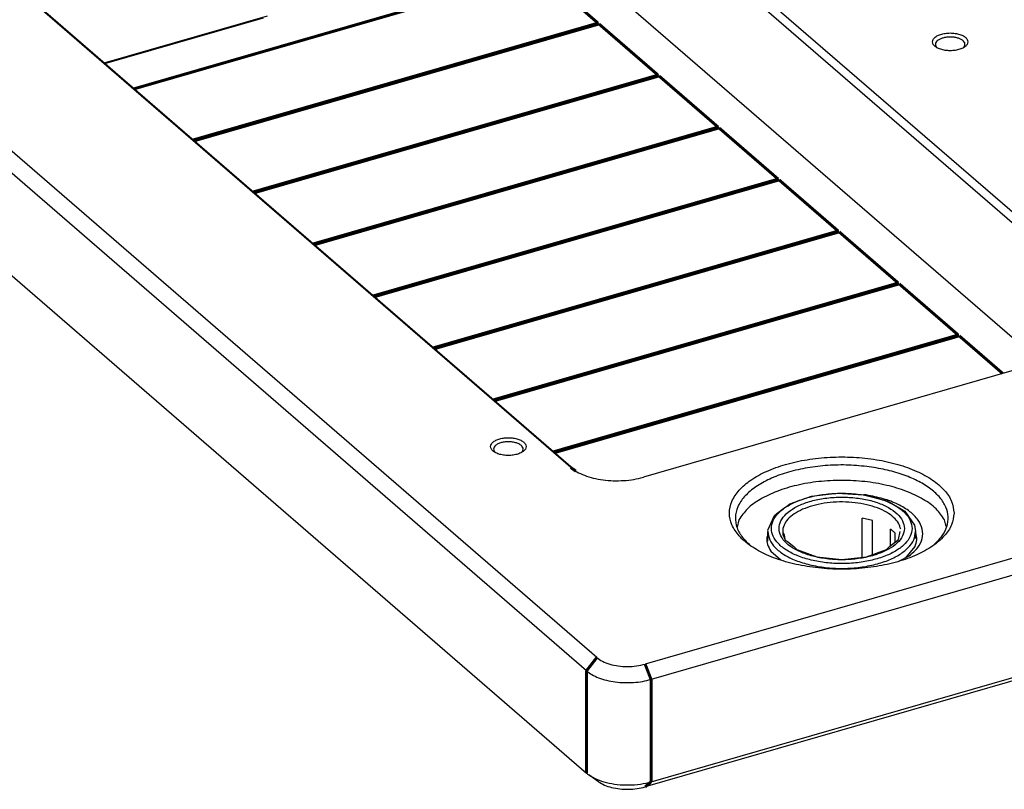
# Model space of a CAD drawing. Header units: inches. Extents: x 0 to 841, y 0 to 594.
# Tile 16 of 84: x 234 to 318, y 135 to 200. Entities that reach past the tile are written whole.
import ezdxf

# ---------------------------------------------------------------- set-up
doc = ezdxf.new("R2010")
doc.units = ezdxf.units.IN

# ---------------------------------------------------------------- blocks, each defined once
blk = doc.blocks.new('E8021-96570_pcb__1', base_point=(83.97, 163.499))
at = {"color": 3, "linetype": 'Continuous', "const_width": 0.25}
for points in [[(243.925, 194.419), (278.169, 204.305)], [(278.169, 204.305), (283.169, 199.975)], [(283.169, 199.975), (248.925, 190.089)], [(249.005, 190.02), (283.249, 199.905)], [(283.249, 199.905), (288.249, 195.575)], [(288.249, 195.575), (254.005, 185.69)], [(254.085, 185.621), (288.329, 195.506)], [(288.329, 195.506), (293.329, 191.176)], [(293.329, 191.176), (259.085, 181.291)], [(259.165, 181.221), (293.409, 191.106)], [(293.409, 191.106), (298.409, 186.776)], [(298.409, 186.776), (264.165, 176.891)], [(264.245, 176.822), (298.489, 186.707)], [(298.489, 186.707), (303.489, 182.377)], [(303.489, 182.377), (269.245, 172.492)], [(269.325, 172.422), (303.569, 182.308)], [(303.569, 182.308), (308.569, 177.977)], [(308.569, 177.977), (274.325, 168.092)], [(274.405, 168.023), (308.649, 177.908)], [(308.649, 177.908), (313.649, 173.578)], [(313.649, 173.578), (279.405, 163.693)], [(279.485, 163.624), (313.729, 173.509)], [(313.729, 173.509), (317.409, 170.322)]]:
    blk.add_lwpolyline(points, dxfattribs=at)
blk = doc.blocks.new('E8021-24170', base_point=(48.856, 135.123))
at = {"color": 7, "linetype": 'Continuous'}
for p, q in [((799.844, 293.723), (287.156, 145.723)), ((281.283, 216), (327.623, 175.868)), ((280.85, 215.442), (327.19, 175.31)), ((320.627, 171.251), (280.018, 206.419)), ((280.857, 162.368), (234.517, 202.5)), ((281.29, 162.06), (234.95, 202.192)), ((241.388, 196.617), (255.207, 200.606)), ((241.45, 196.563), (254.866, 200.436)), ((210.292, 198.763), (282.192, 136.496)), ((311.856, 197.887), (311.836, 197.908)), ((314.088, 197.9), (314.076, 197.888)), ((282.192, 145.156), (224.667, 194.974)), ((283.058, 146.272), (226.033, 195.657)), ((447.985, 190.707), (287.656, 144.424)), ((325.976, 172.795), (287.004, 161.545)), ((274.473, 163.632), (274.453, 163.653)), ((276.705, 163.645), (276.693, 163.633)), ((305.865, 160.041), (305.67, 160.053)), ((295.096, 157.941), (294.93, 157.312)), ((312.629, 157.384), (312.483, 157.941)), ((297.539, 156.665), (297.442, 156.442)), ((310.064, 156.831), (310.039, 156.866)), ((297.8, 155.289), (298.645, 154.557)), ((309.202, 154.732), (309.992, 155.665)), ((308.674, 154.46), (309.499, 154.885)), ((287.656, 135.764), (328.81, 147.644)), ((329.06, 147.427), (287.156, 135.331)), ((283.207, 135.764), (282.39, 136.341))]:
    blk.add_line(p, q, dxfattribs=at)
at = {"color": 3, "linetype": 'Continuous', "const_width": 0.25}
for points in [[(280.857, 162.368), (281.29, 162.06)], [(283.058, 146.272), (282.192, 145.156)], [(287.156, 145.723), (287.656, 144.424)], [(282.192, 145.156), (282.192, 136.496)], [(287.656, 144.424), (287.656, 135.764)], [(287.156, 135.331), (287.656, 135.764)]]:
    blk.add_lwpolyline(points, dxfattribs=at)
at = {"color": 7, "linetype": 'Continuous'}
for points, knots in [([(314.466, 198.392), (314.452, 198.465), (314.421, 198.627), (314.217, 198.821), (313.937, 198.977), (313.579, 199.087), (313.176, 199.144), (312.756, 199.144), (312.352, 199.087), (311.996, 198.977), (311.712, 198.821), (311.518, 198.627), (311.442, 198.392), (311.518, 198.157), (311.712, 197.962), (311.996, 197.807), (312.352, 197.697), (312.756, 197.639), (313.176, 197.639), (313.579, 197.697), (313.937, 197.807), (314.217, 197.962), (314.421, 198.157), (314.452, 198.318), (314.466, 198.392)], [0, 0, 0, 0, 0.219862, 0.48285, 0.805647, 1.182902, 1.596944, 2.023888, 2.43793, 2.815186, 3.137982, 3.400971, 3.620832, 3.840694, 4.103682, 4.426479, 4.803735, 5.217776, 5.644721, 6.058762, 6.436018, 6.758815, 7.021803, 7.241665, 7.241665, 7.241665, 7.241665]), ([(312.276, 198.696), (312.199, 198.667), (312.056, 198.614), (311.878, 198.494), (311.756, 198.356), (311.704, 198.199), (311.732, 198.036), (311.8, 197.952), (311.836, 197.908)], [0, 0, 0, 0, 0.245808, 0.45768, 0.635493, 0.788974, 0.938968, 1.108315, 1.108315, 1.108315, 1.108315]), ([(314.088, 197.9), (314.128, 197.949), (314.204, 198.04), (314.228, 198.222), (314.153, 198.393), (313.999, 198.539), (313.782, 198.658), (313.513, 198.745), (313.209, 198.796), (312.889, 198.805), (312.573, 198.778), (312.373, 198.723), (312.276, 198.696)], [0, 0, 0, 0, 0.185974, 0.349704, 0.521556, 0.726583, 0.973531, 1.258703, 1.571168, 1.896079, 2.217026, 2.518086, 2.518086, 2.518086, 2.518086]), ([(277.082, 164.137), (277.069, 164.21), (277.038, 164.372), (276.833, 164.566), (276.553, 164.722), (276.195, 164.832), (275.792, 164.889), (275.373, 164.889), (274.969, 164.832), (274.612, 164.722), (274.329, 164.566), (274.135, 164.372), (274.059, 164.137), (274.135, 163.902), (274.329, 163.707), (274.612, 163.552), (274.969, 163.441), (275.373, 163.384), (275.792, 163.384), (276.195, 163.441), (276.553, 163.552), (276.833, 163.707), (277.038, 163.902), (277.069, 164.063), (277.082, 164.137)], [0, 0, 0, 0, 0.219862, 0.48285, 0.805647, 1.182902, 1.596944, 2.023888, 2.43793, 2.815186, 3.137982, 3.400971, 3.620832, 3.840694, 4.103682, 4.426479, 4.803735, 5.217776, 5.644721, 6.058762, 6.436018, 6.758815, 7.021803, 7.241665, 7.241665, 7.241665, 7.241665]), ([(276.705, 163.645), (276.749, 163.699), (276.832, 163.8), (276.84, 164.007), (276.729, 164.191), (276.53, 164.34), (276.261, 164.455), (275.94, 164.528), (275.591, 164.553), (275.241, 164.53), (274.918, 164.459), (274.646, 164.346), (274.444, 164.199), (274.328, 164.017), (274.33, 163.809), (274.41, 163.707), (274.453, 163.653)], [0, 0, 0, 0, 0.203426, 0.383263, 0.58067, 0.823814, 1.117526, 1.451622, 1.807951, 2.164805, 2.5004, 2.796329, 3.041904, 3.241034, 3.420754, 3.622317, 3.622317, 3.622317, 3.622317]), ([(313.289, 158.509), (313.245, 158.847), (313.151, 159.562), (312.459, 160.527), (311.446, 161.379), (310.104, 162.103), (308.502, 162.672), (306.699, 163.066), (304.773, 163.268), (302.805, 163.268), (300.879, 163.066), (299.077, 162.672), (297.474, 162.103), (296.135, 161.379), (295.112, 160.527), (294.45, 159.562), (294.213, 158.509), (294.45, 157.456), (295.112, 156.491), (296.135, 155.638), (297.474, 154.915), (299.077, 154.345), (300.879, 153.951), (302.805, 153.75), (304.773, 153.75), (306.699, 153.951), (308.502, 154.345), (310.104, 154.915), (311.446, 155.638), (312.459, 156.491), (313.151, 157.456), (313.245, 158.171), (313.289, 158.509)], [0, 0, 0, 0, 1.009164, 2.135476, 3.449119, 4.969188, 6.678662, 8.537414, 10.490995, 12.477036, 14.430617, 16.289369, 17.998843, 19.518913, 20.832555, 21.958867, 22.968031, 23.977195, 25.103507, 26.41715, 27.93722, 29.646693, 31.505445, 33.459026, 35.445067, 37.398649, 39.2574, 40.966874, 42.486944, 43.800586, 44.926898, 45.936062, 45.936062, 45.936062, 45.936062]), ([(306.119, 162.422), (305.539, 162.482), (304.374, 162.603), (302.624, 162.564), (300.919, 162.371), (299.321, 162.014), (297.89, 161.512), (296.677, 160.879), (295.724, 160.137), (295.068, 159.303), (294.748, 158.389), (294.815, 157.452), (295.246, 156.555), (295.734, 156.079), (295.995, 155.826)], [0, 0, 0, 0, 1.746664, 3.510264, 5.240121, 6.887889, 8.411275, 9.778442, 10.973937, 12.007316, 12.923909, 13.807479, 14.755411, 15.839772, 15.839772, 15.839772, 15.839772]), ([(280.857, 162.368), (281.025, 162.243), (281.382, 161.974), (282.034, 161.686), (282.778, 161.456), (283.599, 161.304), (284.463, 161.234), (285.337, 161.249), (286.191, 161.341), (286.738, 161.478), (287.004, 161.545)], [0, 0, 0, 0, 0.626553, 1.337509, 2.122011, 2.962117, 3.835449, 4.717249, 5.582177, 6.406061, 6.406061, 6.406061, 6.406061]), ([(311.583, 155.826), (311.828, 156.063), (312.289, 156.508), (312.719, 157.335), (312.84, 158.2), (312.626, 159.058), (312.107, 159.86), (311.319, 160.586), (310.289, 161.224), (309.05, 161.756), (307.64, 162.177), (306.636, 162.339), (306.119, 162.422)], [0, 0, 0, 0, 1.01724, 1.912478, 2.741259, 3.581666, 4.507455, 5.565404, 6.772866, 8.124983, 9.601748, 11.173045, 11.173045, 11.173045, 11.173045]), ([(303.789, 161.277), (303.139, 161.257), (301.86, 161.217), (300.021, 160.899), (298.351, 160.409), (296.939, 159.741), (295.798, 158.955), (295.317, 158.261), (295.096, 157.941)], [0, 0, 0, 0, 1.950877, 3.833025, 5.583728, 7.153074, 8.512839, 9.669706, 9.669706, 9.669706, 9.669706]), ([(312.483, 157.941), (312.261, 158.261), (311.78, 158.955), (310.639, 159.741), (309.228, 160.409), (307.558, 160.899), (305.718, 161.217), (304.44, 161.257), (303.789, 161.277)], [0, 0, 0, 0, 1.156865, 2.516627, 4.08597, 5.836668, 7.718812, 9.669684, 9.669684, 9.669684, 9.669684]), ([(309.499, 154.885), (309.755, 155.104), (310.229, 155.509), (310.644, 156.32), (310.659, 157.179), (310.263, 157.989), (309.534, 158.697), (308.521, 159.293), (307.272, 159.768), (306.349, 159.947), (305.865, 160.041)], [0, 0, 0, 0, 1.003082, 1.856129, 2.645615, 3.491108, 4.482674, 5.654021, 6.995618, 8.471077, 8.471077, 8.471077, 8.471077]), ([(309.992, 155.665), (310.058, 155.858), (310.189, 156.24), (310.105, 156.635), (310.064, 156.831)], [0, 0, 0, 0, 0.599029, 1.188254, 1.188254, 1.188254, 1.188254]), ([(297.442, 156.442), (297.45, 156.242), (297.468, 155.827), (297.686, 155.473), (297.8, 155.289)], [0, 0, 0, 0, 0.589225, 1.225269, 1.225269, 1.225269, 1.225269]), ([(283.058, 146.272), (283.213, 146.161), (283.549, 145.921), (284.177, 145.701), (284.89, 145.554), (285.656, 145.507), (286.424, 145.549), (286.916, 145.666), (287.156, 145.723)], [0, 0, 0, 0, 0.56904, 1.234519, 1.973416, 2.751554, 3.529691, 4.268589, 4.268589, 4.268589, 4.268589]), ([(282.192, 145.156), (282.341, 145.044), (282.659, 144.805), (283.238, 144.549), (283.9, 144.345), (284.629, 144.21), (285.397, 144.147), (286.174, 144.161), (286.934, 144.243), (287.419, 144.365), (287.656, 144.424)], [0, 0, 0, 0, 0.556936, 1.188897, 1.886232, 2.632992, 3.409288, 4.19311, 4.961935, 5.694277, 5.694277, 5.694277, 5.694277]), ([(282.192, 136.496), (282.224, 136.469), (282.288, 136.415), (282.356, 136.366), (282.39, 136.341)], [0, 0, 0, 0, 0.1236168, 0.2514343, 0.2514343, 0.2514343, 0.2514343]), ([(282.39, 136.341), (282.607, 136.211), (283.072, 135.933), (283.894, 135.682), (284.81, 135.52), (285.777, 135.479), (286.739, 135.543), (287.356, 135.692), (287.656, 135.764)], [0, 0, 0, 0, 0.755431, 1.618909, 2.560668, 3.540958, 4.515707, 5.441443, 5.441443, 5.441443, 5.441443]), ([(283.207, 135.764), (283.37, 135.667), (283.718, 135.458), (284.335, 135.269), (285.022, 135.148), (285.747, 135.117), (286.468, 135.165), (286.931, 135.277), (287.156, 135.331)], [0, 0, 0, 0, 0.566573, 1.214181, 1.9205, 2.655716, 3.386776, 4.081077, 4.081077, 4.081077, 4.081077])]:
    blk.add_open_spline(points, degree=3, knots=knots, dxfattribs=at)
blk = doc.blocks.new('6960-0041_4', base_point=(297.539, 153.799))
at = {"color": 7, "linetype": 'Continuous'}
for p, q in [((301.239, 159.927), (303.414, 160.199)), ((303.414, 160.199), (305.637, 160.062)), ((305.637, 160.062), (307.626, 159.533)), ((298.88, 158.913), (299.231, 159.163)), ((299.231, 159.163), (299.385, 159.279)), ((299.385, 159.279), (301.239, 159.927)), ((307.626, 159.533), (308.717, 158.913)), ((297.549, 157.06), (298.094, 158.292)), ((298.094, 158.292), (298.305, 158.461)), ((298.305, 158.461), (298.88, 158.913)), ((308.717, 158.913), (309.133, 158.658)), ((309.133, 158.658), (309.936, 157.489)), ((305.516, 154.765), (305.516, 158.084)), ((306.388, 157.873), (305.516, 158.084)), ((306.388, 154.99), (306.388, 157.873)), ((309.936, 157.489), (310.039, 156.95)), ((297.539, 156.95), (297.562, 157.003)), ((297.539, 156.128), (297.539, 156.95)), ((297.562, 157.003), (297.549, 157.06)), ((298.809, 156.95), (298.793, 156.849)), ((298.793, 156.849), (298.805, 156.83)), ((298.805, 156.83), (298.915, 156.655)), ((298.915, 156.655), (298.982, 156.283)), ((307.905, 155.719), (307.905, 157.157)), ((308.305, 156.045), (308.305, 156.81)), ((308.596, 156.283), (308.73, 156.95)), ((310.039, 156.95), (310.039, 156.349)), ((298.982, 156.283), (299.09, 156.169)), ((299.09, 156.169), (299.198, 156.111)), ((299.198, 156.111), (299.739, 155.665)), ((307.84, 155.665), (308.596, 156.283)), ((299.739, 155.665), (299.881, 155.528)), ((299.881, 155.528), (299.992, 155.432)), ((299.992, 155.432), (301.695, 154.804)), ((305.884, 154.804), (307.586, 155.432)), ((307.586, 155.432), (307.84, 155.665)), ((301.695, 154.804), (303.789, 154.58)), ((303.789, 154.58), (305.884, 154.804))]:
    blk.add_line(p, q, dxfattribs=at)
at = {"color": 3, "linetype": 'Continuous'}
for points, knots in [([(309.739, 157.21), (309.707, 157.437), (309.638, 157.921), (309.139, 158.562), (308.418, 159.119), (307.468, 159.579), (306.346, 159.923), (305.1, 160.137), (303.789, 160.209), (302.479, 160.137), (301.232, 159.923), (300.109, 159.579), (299.162, 159.119), (298.434, 158.562), (297.957, 157.921), (297.784, 157.21), (297.957, 156.498), (298.434, 155.857), (299.162, 155.301), (300.109, 154.841), (301.232, 154.496), (302.479, 154.283), (303.789, 154.21), (305.1, 154.283), (306.346, 154.496), (307.468, 154.841), (308.418, 155.301), (309.139, 155.857), (309.638, 156.498), (309.707, 156.982), (309.739, 157.21)], [0, 0, 0, 0, 0.6786, 1.446092, 2.352005, 3.405341, 4.587864, 5.864575, 7.190674, 8.516773, 9.793484, 10.976007, 12.029343, 12.935256, 13.702748, 14.381348, 15.059948, 15.82744, 16.733352, 17.786689, 18.969211, 20.245923, 21.572022, 22.89812, 24.174832, 25.357354, 26.410691, 27.316603, 28.084095, 28.762695, 28.762695, 28.762695, 28.762695]), ([(309.089, 157.21), (309.055, 157.428), (308.983, 157.898), (308.466, 158.505), (307.73, 159.02), (306.769, 159.431), (305.647, 159.718), (304.42, 159.866), (303.158, 159.866), (301.931, 159.718), (300.809, 159.431), (299.85, 159.02), (299.107, 158.505), (298.614, 157.898), (298.431, 157.21), (298.614, 156.522), (299.107, 155.915), (299.85, 155.399), (300.809, 154.988), (301.931, 154.701), (303.158, 154.553), (304.42, 154.553), (305.647, 154.701), (306.769, 154.988), (307.73, 155.399), (308.466, 155.915), (308.983, 156.522), (309.055, 156.991), (309.089, 157.21)], [0, 0, 0, 0, 0.652619, 1.402338, 2.298565, 3.344555, 4.514198, 5.764145, 7.041834, 8.29178, 9.461423, 10.507414, 11.40364, 12.15336, 12.805979, 13.458597, 14.208317, 15.104543, 16.150534, 17.320177, 18.570123, 19.847812, 21.097759, 22.267402, 23.313392, 24.209619, 24.959338, 25.611957, 25.611957, 25.611957, 25.611957]), ([(308.775, 157.137), (308.724, 157.316), (308.614, 157.7), (308.169, 158.189), (307.564, 158.618), (306.791, 158.972), (305.892, 159.238), (304.902, 159.406), (303.863, 159.468), (302.821, 159.421), (301.821, 159.268), (300.907, 159.015), (300.114, 158.673), (299.485, 158.253), (299.013, 157.774), (298.879, 157.39), (298.817, 157.211)], [0, 0, 0, 0, 0.552913, 1.186064, 1.92651, 2.776125, 3.720066, 4.732957, 5.783108, 6.835757, 7.855944, 8.811361, 9.675515, 10.431755, 11.079114, 11.640584, 11.640584, 11.640584, 11.640584]), ([(297.539, 156.95), (297.573, 156.711), (297.645, 156.202), (298.17, 155.529), (298.927, 154.944), (299.924, 154.462), (301.103, 154.1), (302.413, 153.875), (303.789, 153.799), (305.166, 153.875), (306.475, 154.1), (307.654, 154.462), (308.651, 154.944), (309.409, 155.529), (309.933, 156.202), (310.005, 156.711), (310.039, 156.95)], [0, 0, 0, 0, 0.712815, 1.519004, 2.470593, 3.577038, 4.819184, 6.160268, 7.55323, 8.946191, 10.287275, 11.529422, 12.635868, 13.587458, 14.393647, 15.106463, 15.106463, 15.106463, 15.106463])]:
    blk.add_open_spline(points, degree=3, knots=knots, dxfattribs=at)
at = {"color": 7, "linetype": 'Continuous'}
for points, knots in [([(298.817, 157.211), (298.8, 157.034), (298.766, 156.667), (298.943, 156.344), (299.034, 156.177)], [0, 0, 0, 0, 0.522642, 1.078139, 1.078139, 1.078139, 1.078139]), ([(308.305, 156.81), (308.245, 156.871), (308.119, 156.996), (307.978, 157.102), (307.905, 157.157)], [0, 0, 0, 0, 0.2569924, 0.5297051, 0.5297051, 0.5297051, 0.5297051])]:
    blk.add_open_spline(points, degree=3, knots=knots, dxfattribs=at)
blk = doc.blocks.new('E8021-64170', base_point=(48.856, 135.123))
for name, p in [('E8021-24170', (48.856, 135.123)), ('6960-0041_4', (297.539, 153.799))]:
    blk.add_blockref(name, p)
blk = doc.blocks.new('E8021-96570__289', base_point=(48.856, 135.123))
for name, p in [('E8021-64170', (48.856, 135.123)), ('E8021-96570_pcb__1', (83.97, 163.499))]:
    blk.add_blockref(name, p)
blk = doc.blocks.new('Gen1', base_point=(425.6, 319.556))
blk.add_blockref('E8021-96570__289', (48.856, 135.123))

msp = doc.modelspace()

# ---------------------------------------------------------------- block references
msp.add_blockref('Gen1', (425.6, 319.556))

doc.saveas('drawing.dxf')
